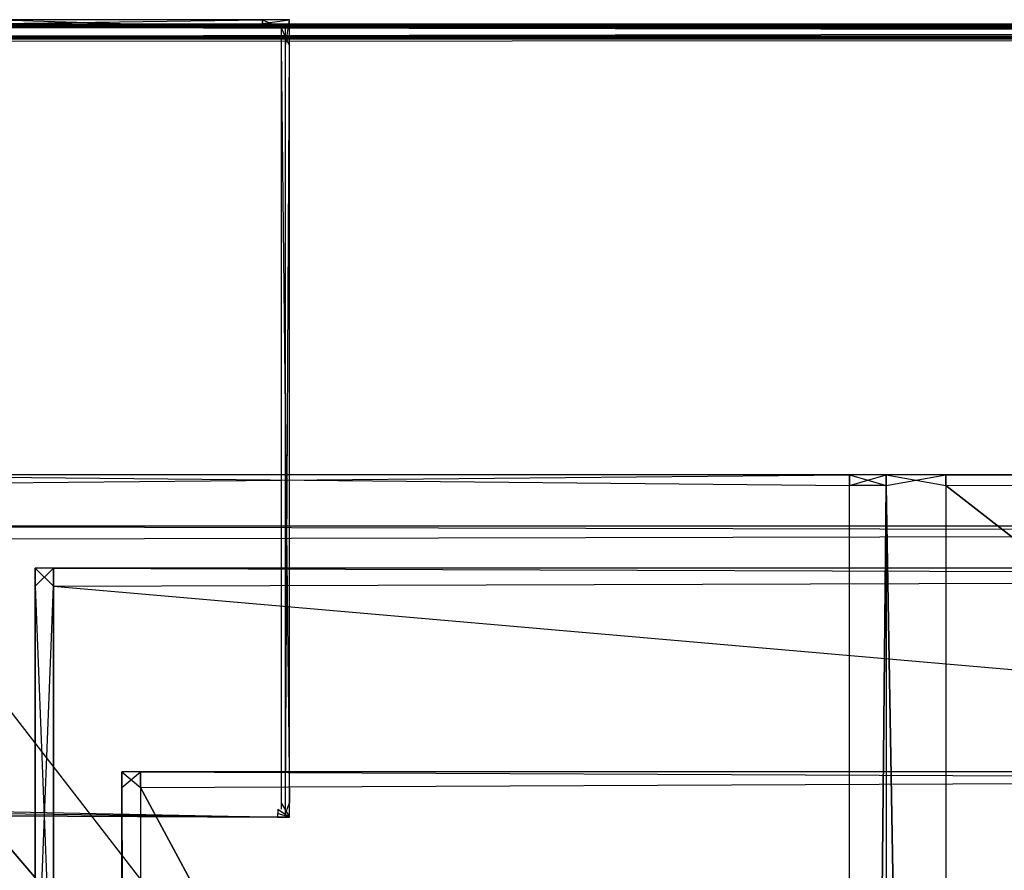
# Model space of a CAD drawing. Extents: x 0 to 0.418, y -0.27 to 0.
# Tile 50 of 97: x 0.019 to 0.053, y -0.029 to 0. Entities that reach past the tile are written whole.
import ezdxf

# ---------------------------------------------------------------- set-up
doc = ezdxf.new("R2010")
doc.units = 0
for name, color, linetype in [('L0_EMO_FKT_RE_1___REPLACEMTFORE', 7, 'CONTINUOUS'), ('L10_KORPUS2_3___REPLACEMTFOREMP', 7, 'CONTINUOUS'), ('L13_KORPUS2_0___REPLACEMTFOREMP', 7, 'CONTINUOUS'), ('L18_KORPUS1_1___REPLACEMTFOREMP', 7, 'CONTINUOUS'), ('L19_KORPUS1_0___REPLACEMTFOREMP', 7, 'CONTINUOUS'), ('L3_RUECKW_0___REPLACEMTFOREMPTY', 7, 'CONTINUOUS'), ('L6_REGALELEMENT_0___REPLACEMTFO', 7, 'CONTINUOUS')]:
    doc.layers.add(name, color=color, linetype=linetype)

msp = doc.modelspace()

# ---------------------------------------------------------------- linework, layer by layer
at = {"layer": 'L0_EMO_FKT_RE_1___REPLACEMTFORE', "color": 8}
for points, invisible_edges in [([(0.027609, 0, 0.007703), (0.018521, -0.000135, 0.007703), (0.018521, 0, 0.007703), (0.027609, 0, 0.007703)], 13), ([(0.018521, -0.000135, 0.007703), (0.027609, 0, 0.007703), (0.027609, -0.000135, 0.007703), (0.018521, -0.000135, 0.007703)], 14), ([(0.027609, -0.000284, 0.928317), (0.018521, 0, 0.928317), (0.018521, -0.000284, 0.928317), (0.027609, -0.000284, 0.928317)], 13), ([(0.018521, 0, 0.928317), (0.027609, -0.000284, 0.928317), (0.027609, 0, 0.928317), (0.018521, 0, 0.928317)], 14), ([(0.018521, 0, 0.007915), (0.027609, 0, 0.007703), (0.018521, 0, 0.007703), (0.018521, 0, 0.007915)], 13), ([(0.027609, 0, 0.007703), (0.018521, 0, 0.007915), (0.027609, 0, 0.007915), (0.027609, 0, 0.007703)], 14), ([(0.018521, 0, 0.927512), (0.027609, 0, 0.007915), (0.018521, 0, 0.007915), (0.018521, 0, 0.927512)], 13), ([(0.027609, 0, 0.007915), (0.018521, 0, 0.927512), (0.027609, 0, 0.927512), (0.027609, 0, 0.007915)], 14), ([(0.018521, 0, 0.928317), (0.027609, 0, 0.927512), (0.018521, 0, 0.927512), (0.018521, 0, 0.928317)], 13), ([(0.027609, 0, 0.927512), (0.018521, 0, 0.928317), (0.027609, 0, 0.928317), (0.027609, 0, 0.927512)], 14), ([(0.028545, 0, 0.007703), (0.027609, -0.000135, 0.007703), (0.027609, 0, 0.007703), (0.028545, 0, 0.007703)], 13), ([(0.027609, -0.000135, 0.007703), (0.028545, 0, 0.007703), (0.028409, -0.000135, 0.007703), (0.027609, -0.000135, 0.007703)], 14), ([(0.02826, -0.000284, 0.928317), (0.027609, 0, 0.928317), (0.027609, -0.000284, 0.928317), (0.02826, -0.000284, 0.928317)], 13), ([(0.027609, 0, 0.928317), (0.02826, -0.000284, 0.928317), (0.028545, 0, 0.928317), (0.027609, 0, 0.928317)], 14), ([(0.027609, 0, 0.007915), (0.028545, 0, 0.007703), (0.027609, 0, 0.007703), (0.027609, 0, 0.007915)], 13), ([(0.028545, 0, 0.007703), (0.027609, 0, 0.007915), (0.028545, 0, 0.007915), (0.028545, 0, 0.007703)], 14), ([(0.027609, 0, 0.927512), (0.028545, 0, 0.007915), (0.027609, 0, 0.007915), (0.027609, 0, 0.927512)], 13), ([(0.028545, 0, 0.007915), (0.027609, 0, 0.927512), (0.028545, 0, 0.927512), (0.028545, 0, 0.007915)], 14), ([(0.027609, 0, 0.928317), (0.028545, 0, 0.927512), (0.027609, 0, 0.927512), (0.027609, 0, 0.928317)], 13), ([(0.028545, 0, 0.927512), (0.027609, 0, 0.928317), (0.028545, 0, 0.928317), (0.028545, 0, 0.927512)], 14), ([(0.02826, -0.000284, 0.928317), (0.028545, -0.000907, 0.928317), (0.028545, 0, 0.928317), (0.02826, -0.000284, 0.928317)], 14), ([(0.028545, 0, 0.007703), (0.028409, -0.000907, 0.007703), (0.028409, -0.000135, 0.007703), (0.028545, 0, 0.007703)], 13), ([(0.028409, -0.000907, 0.007703), (0.028545, 0, 0.007703), (0.028545, -0.000907, 0.007703), (0.028409, -0.000907, 0.007703)], 14), ([(0.028545, 0, 0.007703), (0.028545, -0.000907, 0.007915), (0.028545, -0.000907, 0.007703), (0.028545, 0, 0.007703)], 13), ([(0.028545, -0.000907, 0.007915), (0.028545, 0, 0.007703), (0.028545, 0, 0.007915), (0.028545, -0.000907, 0.007915)], 14), ([(0.028545, 0, 0.007915), (0.028545, -0.000907, 0.927512), (0.028545, -0.000907, 0.007915), (0.028545, 0, 0.007915)], 13), ([(0.028545, -0.000907, 0.927512), (0.028545, 0, 0.007915), (0.028545, 0, 0.927512), (0.028545, -0.000907, 0.927512)], 14), ([(0.028545, 0, 0.927512), (0.028545, -0.000907, 0.928317), (0.028545, -0.000907, 0.927512), (0.028545, 0, 0.927512)], 13), ([(0.028545, -0.000907, 0.928317), (0.028545, 0, 0.927512), (0.028545, 0, 0.928317), (0.028545, -0.000907, 0.928317)], 14), ([(0.009278, -0.027399, 0.007703), (0.018521, -0.000135, 0.007703), (0.028133, -0.027492, 0.007703), (0.009278, -0.027399, 0.007703)], 14), ([(0.018521, -0.000284, 0.928317), (0.009446, -0.02725, 0.928317), (0.028134, -0.027343, 0.928317), (0.018521, -0.000284, 0.928317)], 14), ([(0.028133, -0.027492, 0.007703), (0.018521, -0.000135, 0.007703), (0.027609, -0.000135, 0.007703), (0.028133, -0.027492, 0.007703)], 15), ([(0.018521, -0.000284, 0.928317), (0.028134, -0.027343, 0.928317), (0.027609, -0.000284, 0.928317), (0.018521, -0.000284, 0.928317)], 15), ([(0.028133, -0.027492, 0.007703), (0.027609, -0.000135, 0.007703), (0.028409, -0.000135, 0.007703), (0.028133, -0.027492, 0.007703)], 15), ([(0.027609, -0.000284, 0.928317), (0.028134, -0.027343, 0.928317), (0.02826, -0.000284, 0.928317), (0.027609, -0.000284, 0.928317)], 15), ([(0.028133, -0.027492, 0.007703), (0.028409, -0.000135, 0.007703), (0.028409, -0.027494, 0.007703), (0.028133, -0.027492, 0.007703)], 15), ([(0.02826, -0.000284, 0.928317), (0.028134, -0.027343, 0.928317), (0.02826, -0.027344, 0.928317), (0.02826, -0.000284, 0.928317)], 15), ([(0.028545, -0.000907, 0.928317), (0.02826, -0.000284, 0.928317), (0.02826, -0.000907, 0.928317), (0.028545, -0.000907, 0.928317)], 13), ([(0.02826, -0.000284, 0.928317), (0.02826, -0.027344, 0.928317), (0.02826, -0.027129, 0.928317), (0.02826, -0.000284, 0.928317)], 15), ([(0.02826, -0.000284, 0.928317), (0.02826, -0.027129, 0.928317), (0.02826, -0.000907, 0.928317), (0.02826, -0.000284, 0.928317)], 15), ([(0.028409, -0.027494, 0.007703), (0.028409, -0.000135, 0.007703), (0.028409, -0.000907, 0.007703), (0.028409, -0.027494, 0.007703)], 15), ([(0.028545, -0.027129, 0.928317), (0.02826, -0.000907, 0.928317), (0.02826, -0.027129, 0.928317), (0.028545, -0.027129, 0.928317)], 13), ([(0.02826, -0.000907, 0.928317), (0.028545, -0.027129, 0.928317), (0.028545, -0.000907, 0.928317), (0.02826, -0.000907, 0.928317)], 14), ([(0.028545, -0.000907, 0.007703), (0.028409, -0.027129, 0.007703), (0.028409, -0.000907, 0.007703), (0.028545, -0.000907, 0.007703)], 13), ([(0.028409, -0.027129, 0.007703), (0.028545, -0.000907, 0.007703), (0.028545, -0.027129, 0.007703), (0.028409, -0.027129, 0.007703)], 14), ([(0.028409, -0.027494, 0.007703), (0.028409, -0.000907, 0.007703), (0.028409, -0.027129, 0.007703), (0.028409, -0.027494, 0.007703)], 15), ([(0.028545, -0.000907, 0.007703), (0.028545, -0.027129, 0.007915), (0.028545, -0.027129, 0.007703), (0.028545, -0.000907, 0.007703)], 13), ([(0.028545, -0.027129, 0.007915), (0.028545, -0.000907, 0.007703), (0.028545, -0.000907, 0.007915), (0.028545, -0.027129, 0.007915)], 14), ([(0.028545, -0.000907, 0.007915), (0.028545, -0.027129, 0.927512), (0.028545, -0.027129, 0.007915), (0.028545, -0.000907, 0.007915)], 13), ([(0.028545, -0.027129, 0.927512), (0.028545, -0.000907, 0.007915), (0.028545, -0.000907, 0.927512), (0.028545, -0.027129, 0.927512)], 14), ([(0.028545, -0.000907, 0.927512), (0.028545, -0.027129, 0.928317), (0.028545, -0.027129, 0.927512), (0.028545, -0.000907, 0.927512)], 13), ([(0.028545, -0.027129, 0.928317), (0.028545, -0.000907, 0.927512), (0.028545, -0.000907, 0.928317), (0.028545, -0.027129, 0.928317)], 14), ([(0.028132, -0.027627, 0.928317), (0.009446, -0.02725, 0.928317), (0.009277, -0.027534, 0.928317), (0.028132, -0.027627, 0.928317)], 13), ([(0.009446, -0.02725, 0.928317), (0.028132, -0.027627, 0.928317), (0.028134, -0.027343, 0.928317), (0.009446, -0.02725, 0.928317)], 14), ([(0.028545, -0.027629, 0.928317), (0.02826, -0.027129, 0.928317), (0.02826, -0.027344, 0.928317), (0.028545, -0.027629, 0.928317)], 13), ([(0.02826, -0.027129, 0.928317), (0.028545, -0.027629, 0.928317), (0.028545, -0.027129, 0.928317), (0.02826, -0.027129, 0.928317)], 14), ([(0.028545, -0.027129, 0.007703), (0.028409, -0.027494, 0.007703), (0.028409, -0.027129, 0.007703), (0.028545, -0.027129, 0.007703)], 13), ([(0.028409, -0.027494, 0.007703), (0.028545, -0.027129, 0.007703), (0.028545, -0.027629, 0.007703), (0.028409, -0.027494, 0.007703)], 14), ([(0.028545, -0.027129, 0.007703), (0.028545, -0.027629, 0.007915), (0.028545, -0.027629, 0.007703), (0.028545, -0.027129, 0.007703)], 13), ([(0.028545, -0.027629, 0.007915), (0.028545, -0.027129, 0.007703), (0.028545, -0.027129, 0.007915), (0.028545, -0.027629, 0.007915)], 14), ([(0.028545, -0.027129, 0.007915), (0.028545, -0.027629, 0.927512), (0.028545, -0.027629, 0.007915), (0.028545, -0.027129, 0.007915)], 13), ([(0.028545, -0.027629, 0.927512), (0.028545, -0.027129, 0.007915), (0.028545, -0.027129, 0.927512), (0.028545, -0.027629, 0.927512)], 14), ([(0.028545, -0.027129, 0.927512), (0.028545, -0.027629, 0.928317), (0.028545, -0.027629, 0.927512), (0.028545, -0.027129, 0.927512)], 13), ([(0.028545, -0.027629, 0.928317), (0.028545, -0.027129, 0.927512), (0.028545, -0.027129, 0.928317), (0.028545, -0.027629, 0.928317)], 14), ([(0.009278, -0.027399, 0.007703), (0.028132, -0.027627, 0.007703), (0.009277, -0.027534, 0.007703), (0.009278, -0.027399, 0.007703)], 13), ([(0.028132, -0.027627, 0.007915), (0.009277, -0.027534, 0.007703), (0.028132, -0.027627, 0.007703), (0.028132, -0.027627, 0.007915)], 13), ([(0.009277, -0.027534, 0.007703), (0.028132, -0.027627, 0.007915), (0.009277, -0.027534, 0.007915), (0.009277, -0.027534, 0.007703)], 14), ([(0.028132, -0.027627, 0.927512), (0.009277, -0.027534, 0.007915), (0.028132, -0.027627, 0.007915), (0.028132, -0.027627, 0.927512)], 13), ([(0.009277, -0.027534, 0.007915), (0.028132, -0.027627, 0.927512), (0.009277, -0.027534, 0.927512), (0.009277, -0.027534, 0.007915)], 14), ([(0.028132, -0.027627, 0.928317), (0.009277, -0.027534, 0.927512), (0.028132, -0.027627, 0.927512), (0.028132, -0.027627, 0.928317)], 13), ([(0.009277, -0.027534, 0.927512), (0.028132, -0.027627, 0.928317), (0.009277, -0.027534, 0.928317), (0.009277, -0.027534, 0.927512)], 14), ([(0.028132, -0.027627, 0.007703), (0.009278, -0.027399, 0.007703), (0.028133, -0.027492, 0.007703), (0.028132, -0.027627, 0.007703)], 14), ([(0.028545, -0.027629, 0.928317), (0.028134, -0.027343, 0.928317), (0.028132, -0.027627, 0.928317), (0.028545, -0.027629, 0.928317)], 13), ([(0.028133, -0.027492, 0.007703), (0.028545, -0.027629, 0.007703), (0.028132, -0.027627, 0.007703), (0.028133, -0.027492, 0.007703)], 13), ([(0.028545, -0.027629, 0.007703), (0.028133, -0.027492, 0.007703), (0.028409, -0.027494, 0.007703), (0.028545, -0.027629, 0.007703)], 14), ([(0.028134, -0.027343, 0.928317), (0.028545, -0.027629, 0.928317), (0.02826, -0.027344, 0.928317), (0.028134, -0.027343, 0.928317)], 14), ([(0.028545, -0.027629, 0.007915), (0.028132, -0.027627, 0.007703), (0.028545, -0.027629, 0.007703), (0.028545, -0.027629, 0.007915)], 13), ([(0.028132, -0.027627, 0.007703), (0.028545, -0.027629, 0.007915), (0.028132, -0.027627, 0.007915), (0.028132, -0.027627, 0.007703)], 14), ([(0.028545, -0.027629, 0.927512), (0.028132, -0.027627, 0.007915), (0.028545, -0.027629, 0.007915), (0.028545, -0.027629, 0.927512)], 13), ([(0.028132, -0.027627, 0.007915), (0.028545, -0.027629, 0.927512), (0.028132, -0.027627, 0.927512), (0.028132, -0.027627, 0.007915)], 14), ([(0.028545, -0.027629, 0.928317), (0.028132, -0.027627, 0.927512), (0.028545, -0.027629, 0.927512), (0.028545, -0.027629, 0.928317)], 13), ([(0.028132, -0.027627, 0.927512), (0.028545, -0.027629, 0.928317), (0.028132, -0.027627, 0.928317), (0.028132, -0.027627, 0.927512)], 14)]:
    msp.add_3dface(points, dxfattribs=dict(at, invisible_edges=invisible_edges))
at = {"layer": 'L10_KORPUS2_3___REPLACEMTFOREMP', "color": 250}
for points, invisible_edges in [([(0.022743, -0.026056, 0.023927), (0.023385, -0.026056, 0.007494), (0.022743, -0.026056, 0.007494), (0.022743, -0.026056, 0.023927)], 13), ([(0.023385, -0.026056, 0.007494), (0.022743, -0.026056, 0.023927), (0.023385, -0.026056, 0.023927), (0.023385, -0.026056, 0.007494)], 14), ([(0.022743, -0.0266, 0.024326), (0.022743, -0.026056, 0.023927), (0.022743, -0.0266, 0.023927), (0.022743, -0.0266, 0.024326)], 13), ([(0.022743, -0.026056, 0.023927), (0.022743, -0.0266, 0.024326), (0.022743, -0.026056, 0.024326), (0.022743, -0.026056, 0.023927)], 14), ([(0.022743, -0.0266, 0.023927), (0.022743, -0.026056, 0.007494), (0.022743, -0.0266, 0.007494), (0.022743, -0.0266, 0.023927)], 13), ([(0.022743, -0.026056, 0.007494), (0.022743, -0.0266, 0.023927), (0.022743, -0.026056, 0.023927), (0.022743, -0.026056, 0.007494)], 14), ([(0.022743, -0.026056, 0.007494), (0.023385, -0.026056, 0.00687), (0.022743, -0.026056, 0.00687), (0.022743, -0.026056, 0.007494)], 13), ([(0.023385, -0.026056, 0.00687), (0.022743, -0.026056, 0.007494), (0.023385, -0.026056, 0.007494), (0.023385, -0.026056, 0.00687)], 14), ([(0.023385, -0.026056, 0.00687), (0.022743, -0.0266, 0.00687), (0.022743, -0.026056, 0.00687), (0.023385, -0.026056, 0.00687)], 13), ([(0.022743, -0.0266, 0.00687), (0.023385, -0.026056, 0.00687), (0.023385, -0.0266, 0.00687), (0.022743, -0.0266, 0.00687)], 14), ([(0.022743, -0.026056, 0.024326), (0.023385, -0.026056, 0.023927), (0.022743, -0.026056, 0.023927), (0.022743, -0.026056, 0.024326)], 13), ([(0.023385, -0.026056, 0.023927), (0.022743, -0.026056, 0.024326), (0.023385, -0.026056, 0.024326), (0.023385, -0.026056, 0.023927)], 14), ([(0.023385, -0.0266, 0.024326), (0.022743, -0.026056, 0.024326), (0.022743, -0.0266, 0.024326), (0.023385, -0.0266, 0.024326)], 13), ([(0.022743, -0.026056, 0.024326), (0.023385, -0.0266, 0.024326), (0.023385, -0.026056, 0.024326), (0.022743, -0.026056, 0.024326)], 14), ([(0.022743, -0.026056, 0.007494), (0.022743, -0.0266, 0.00687), (0.022743, -0.0266, 0.007494), (0.022743, -0.026056, 0.007494)], 13), ([(0.022743, -0.0266, 0.00687), (0.022743, -0.026056, 0.007494), (0.022743, -0.026056, 0.00687), (0.022743, -0.0266, 0.00687)], 14), ([(0.023385, -0.026056, 0.023927), (0.143743, -0.026056, 0.007494), (0.023385, -0.026056, 0.007494), (0.023385, -0.026056, 0.023927)], 13), ([(0.143743, -0.026056, 0.007494), (0.023385, -0.026056, 0.023927), (0.143743, -0.026056, 0.023927), (0.143743, -0.026056, 0.007494)], 14), ([(0.023385, -0.026056, 0.007494), (0.143743, -0.026056, 0.00687), (0.023385, -0.026056, 0.00687), (0.023385, -0.026056, 0.007494)], 13), ([(0.143743, -0.026056, 0.00687), (0.023385, -0.026056, 0.007494), (0.143743, -0.026056, 0.007494), (0.143743, -0.026056, 0.00687)], 14), ([(0.143743, -0.0266, 0.024326), (0.023385, -0.026056, 0.024326), (0.023385, -0.0266, 0.024326), (0.143743, -0.0266, 0.024326)], 13), ([(0.023385, -0.026056, 0.024326), (0.143743, -0.0266, 0.024326), (0.143743, -0.026056, 0.024326), (0.023385, -0.026056, 0.024326)], 14), ([(0.023385, -0.026056, 0.024326), (0.143743, -0.026056, 0.023927), (0.023385, -0.026056, 0.023927), (0.023385, -0.026056, 0.024326)], 13), ([(0.143743, -0.026056, 0.023927), (0.023385, -0.026056, 0.024326), (0.143743, -0.026056, 0.024326), (0.143743, -0.026056, 0.023927)], 14), ([(0.143743, -0.026056, 0.00687), (0.023385, -0.0266, 0.00687), (0.023385, -0.026056, 0.00687), (0.143743, -0.026056, 0.00687)], 13), ([(0.023385, -0.0266, 0.00687), (0.143743, -0.026056, 0.00687), (0.143743, -0.0266, 0.00687), (0.023385, -0.0266, 0.00687)], 14), ([(0.022743, -0.249441, 0.024326), (0.022743, -0.0266, 0.023927), (0.022743, -0.249441, 0.023927), (0.022743, -0.249441, 0.024326)], 13), ([(0.022743, -0.0266, 0.023927), (0.022743, -0.249441, 0.024326), (0.022743, -0.0266, 0.024326), (0.022743, -0.0266, 0.023927)], 14), ([(0.022743, -0.249441, 0.023927), (0.022743, -0.0266, 0.007494), (0.022743, -0.249441, 0.007494), (0.022743, -0.249441, 0.023927)], 13), ([(0.022743, -0.0266, 0.007494), (0.022743, -0.249441, 0.023927), (0.022743, -0.0266, 0.023927), (0.022743, -0.0266, 0.007494)], 14), ([(0.022743, -0.0266, 0.007494), (0.022743, -0.249441, 0.00687), (0.022743, -0.249441, 0.007494), (0.022743, -0.0266, 0.007494)], 13), ([(0.022743, -0.249441, 0.00687), (0.022743, -0.0266, 0.007494), (0.022743, -0.0266, 0.00687), (0.022743, -0.249441, 0.00687)], 14), ([(0.023385, -0.249441, 0.024326), (0.022743, -0.0266, 0.024326), (0.022743, -0.249441, 0.024326), (0.023385, -0.249441, 0.024326)], 13), ([(0.022743, -0.0266, 0.024326), (0.023385, -0.249441, 0.024326), (0.023385, -0.0266, 0.024326), (0.022743, -0.0266, 0.024326)], 14), ([(0.022743, -0.0266, 0.00687), (0.023385, -0.249441, 0.00687), (0.022743, -0.249441, 0.00687), (0.022743, -0.0266, 0.00687)], 13), ([(0.023385, -0.249441, 0.00687), (0.022743, -0.0266, 0.00687), (0.023385, -0.0266, 0.00687), (0.023385, -0.249441, 0.00687)], 14), ([(0.023385, -0.0266, 0.00687), (0.143743, -0.249441, 0.00687), (0.023385, -0.249441, 0.00687), (0.023385, -0.0266, 0.00687)], 13), ([(0.143743, -0.249441, 0.00687), (0.023385, -0.0266, 0.00687), (0.143743, -0.0266, 0.00687), (0.143743, -0.249441, 0.00687)], 14), ([(0.143743, -0.249441, 0.024326), (0.023385, -0.0266, 0.024326), (0.023385, -0.249441, 0.024326), (0.143743, -0.249441, 0.024326)], 13), ([(0.023385, -0.0266, 0.024326), (0.143743, -0.249441, 0.024326), (0.143743, -0.0266, 0.024326), (0.023385, -0.0266, 0.024326)], 14)]:
    msp.add_3dface(points, dxfattribs=dict(at, invisible_edges=invisible_edges))
at = {"layer": 'L13_KORPUS2_0___REPLACEMTFOREMP', "color": 250}
for points, invisible_edges in [([(0.209, -0.018003, 0.588239), (0.00966, -0.017547, 0.588239), (0.00966, -0.018003, 0.588239), (0.209, -0.018003, 0.588239)], 13), ([(0.00966, -0.017547, 0.588239), (0.209, -0.018003, 0.588239), (0.209, -0.017547, 0.588239), (0.00966, -0.017547, 0.588239)], 14), ([(0.00966, -0.017547, 0.573092), (0.209, -0.017547, 0.572863), (0.00966, -0.017547, 0.572863), (0.00966, -0.017547, 0.573092)], 13), ([(0.209, -0.017547, 0.572863), (0.00966, -0.017547, 0.573092), (0.209, -0.017547, 0.573092), (0.209, -0.017547, 0.572863)], 14), ([(0.00966, -0.017547, 0.588093), (0.209, -0.017547, 0.573092), (0.00966, -0.017547, 0.573092), (0.00966, -0.017547, 0.588093)], 13), ([(0.209, -0.017547, 0.573092), (0.00966, -0.017547, 0.588093), (0.209, -0.017547, 0.588093), (0.209, -0.017547, 0.573092)], 14), ([(0.00966, -0.017547, 0.588239), (0.209, -0.017547, 0.588093), (0.00966, -0.017547, 0.588093), (0.00966, -0.017547, 0.588239)], 13), ([(0.209, -0.017547, 0.588093), (0.00966, -0.017547, 0.588239), (0.209, -0.017547, 0.588239), (0.209, -0.017547, 0.588093)], 14), ([(0.209, -0.017547, 0.572863), (0.00966, -0.018003, 0.572863), (0.00966, -0.017547, 0.572863), (0.209, -0.017547, 0.572863)], 13), ([(0.00966, -0.018003, 0.572863), (0.209, -0.017547, 0.572863), (0.209, -0.018003, 0.572863), (0.00966, -0.018003, 0.572863)], 14), ([(0.209, -0.249663, 0.588239), (0.00966, -0.018003, 0.588239), (0.00966, -0.249663, 0.588239), (0.209, -0.249663, 0.588239)], 13), ([(0.00966, -0.018003, 0.588239), (0.209, -0.249663, 0.588239), (0.209, -0.018003, 0.588239), (0.00966, -0.018003, 0.588239)], 14), ([(0.00966, -0.018003, 0.572863), (0.209, -0.249663, 0.572863), (0.00966, -0.249663, 0.572863), (0.00966, -0.018003, 0.572863)], 13), ([(0.209, -0.249663, 0.572863), (0.00966, -0.018003, 0.572863), (0.209, -0.018003, 0.572863), (0.209, -0.249663, 0.572863)], 14)]:
    msp.add_3dface(points, dxfattribs=dict(at, invisible_edges=invisible_edges))
at = {"layer": 'L18_KORPUS1_1___REPLACEMTFOREMP', "color": 8}
for points, invisible_edges in [([(0.000703, -0.000155, 0.928806), (0.209, -0.000254, 0.928707), (0.000744, -0.000254, 0.928707), (0.000703, -0.000155, 0.928806)], 13), ([(0.209, -0.000254, 0.928707), (0.000703, -0.000155, 0.928806), (0.209, -0.000155, 0.928806), (0.209, -0.000254, 0.928707)], 14), ([(0.000703, -0.000155, 0.928978), (0.209, -0.000155, 0.935434), (0.209, -0.000155, 0.928978), (0.000703, -0.000155, 0.928978)], 13), ([(0.209, -0.000155, 0.935434), (0.000703, -0.000155, 0.928978), (0.000703, -0.000155, 0.935434), (0.209, -0.000155, 0.935434)], 14), ([(0.000703, -0.000155, 0.928806), (0.209, -0.000155, 0.928978), (0.209, -0.000155, 0.928806), (0.000703, -0.000155, 0.928806)], 13), ([(0.209, -0.000155, 0.928978), (0.000703, -0.000155, 0.928806), (0.000703, -0.000155, 0.928978), (0.209, -0.000155, 0.928978)], 14), ([(0.000729, -0.000219, 0.935564), (0.209, -0.000155, 0.9355), (0.000703, -0.000155, 0.9355), (0.000729, -0.000219, 0.935564)], 13), ([(0.000703, -0.000155, 0.935434), (0.209, -0.000155, 0.9355), (0.209, -0.000155, 0.935434), (0.000703, -0.000155, 0.935434)], 13), ([(0.209, -0.000155, 0.9355), (0.000703, -0.000155, 0.935434), (0.000703, -0.000155, 0.9355), (0.209, -0.000155, 0.9355)], 14), ([(0.209, -0.000155, 0.9355), (0.000729, -0.000219, 0.935564), (0.209, -0.000219, 0.935564), (0.209, -0.000155, 0.9355)], 14), ([(0.000729, -0.000219, 0.935564), (0.209, -0.000575, 0.93592), (0.209, -0.000219, 0.935564), (0.000729, -0.000219, 0.935564)], 13), ([(0.209, -0.000575, 0.93592), (0.000729, -0.000219, 0.935564), (0.000877, -0.000575, 0.93592), (0.209, -0.000575, 0.93592)], 14), ([(0.000744, -0.000254, 0.928707), (0.209, -0.000598, 0.928363), (0.000886, -0.000598, 0.928363), (0.000744, -0.000254, 0.928707)], 13), ([(0.209, -0.000598, 0.928363), (0.000744, -0.000254, 0.928707), (0.209, -0.000254, 0.928707), (0.209, -0.000598, 0.928363)], 14), ([(0.00091, -0.000654, 0.936), (0.209, -0.000575, 0.93592), (0.000877, -0.000575, 0.93592), (0.00091, -0.000654, 0.936)], 13), ([(0.000886, -0.000598, 0.928363), (0.209, -0.000654, 0.928306), (0.00091, -0.000654, 0.928306), (0.000886, -0.000598, 0.928363)], 13), ([(0.209, -0.000654, 0.928306), (0.000886, -0.000598, 0.928363), (0.209, -0.000598, 0.928363), (0.209, -0.000654, 0.928306)], 14), ([(0.209, -0.000575, 0.93592), (0.00091, -0.000654, 0.936), (0.209, -0.000654, 0.936), (0.209, -0.000575, 0.93592)], 14), ([(0.209, -0.000749, 0.936), (0.00091, -0.000654, 0.936), (0.00091, -0.000749, 0.936), (0.209, -0.000749, 0.936)], 13), ([(0.00091, -0.000654, 0.936), (0.209, -0.000749, 0.936), (0.209, -0.000654, 0.936), (0.00091, -0.000654, 0.936)], 14), ([(0.209, -0.000654, 0.928306), (0.00091, -0.00075, 0.928306), (0.00091, -0.000654, 0.928306), (0.209, -0.000654, 0.928306)], 13), ([(0.00091, -0.00075, 0.928306), (0.209, -0.000654, 0.928306), (0.209, -0.00075, 0.928306), (0.00091, -0.00075, 0.928306)], 14), ([(0.00091, -0.000749, 0.936), (0.000906, -0.269344, 0.936), (0.209, -0.269344, 0.936), (0.00091, -0.000749, 0.936)], 15), ([(0.000906, -0.269343, 0.928306), (0.00091, -0.00075, 0.928306), (0.209, -0.269343, 0.928306), (0.000906, -0.269343, 0.928306)], 15), ([(0.00091, -0.000749, 0.936), (0.209, -0.269344, 0.936), (0.209, -0.000749, 0.936), (0.00091, -0.000749, 0.936)], 15), ([(0.209, -0.269343, 0.928306), (0.00091, -0.00075, 0.928306), (0.209, -0.00075, 0.928306), (0.209, -0.269343, 0.928306)], 10)]:
    msp.add_3dface(points, dxfattribs=dict(at, invisible_edges=invisible_edges))
at = {"layer": 'L19_KORPUS1_0___REPLACEMTFOREMP', "color": 8}
for points, invisible_edges in [([(0.000744, -0.000254, 0.007293), (0.209, -0.000155, 0.007194), (0.000703, -0.000155, 0.007194), (0.000744, -0.000254, 0.007293)], 13), ([(0.000703, -0.000155, 0.007022), (0.209, -0.000155, 0.000566), (0.000703, -0.000155, 0.000566), (0.000703, -0.000155, 0.007022)], 13), ([(0.209, -0.000155, 0.000566), (0.000703, -0.000155, 0.007022), (0.209, -0.000155, 0.007022), (0.209, -0.000155, 0.000566)], 14), ([(0.000703, -0.000155, 0.007194), (0.209, -0.000155, 0.007022), (0.000703, -0.000155, 0.007022), (0.000703, -0.000155, 0.007194)], 13), ([(0.209, -0.000155, 0.007022), (0.000703, -0.000155, 0.007194), (0.209, -0.000155, 0.007194), (0.209, -0.000155, 0.007022)], 14), ([(0.209, -0.000155, 0.0005), (0.000729, -0.000219, 0.000436), (0.000703, -0.000155, 0.0005), (0.209, -0.000155, 0.0005)], 13), ([(0.000703, -0.000155, 0.000566), (0.209, -0.000155, 0.0005), (0.000703, -0.000155, 0.0005), (0.000703, -0.000155, 0.000566)], 13), ([(0.209, -0.000155, 0.0005), (0.000703, -0.000155, 0.000566), (0.209, -0.000155, 0.000566), (0.209, -0.000155, 0.0005)], 14), ([(0.000729, -0.000219, 0.000436), (0.209, -0.000155, 0.0005), (0.209, -0.000219, 0.000436), (0.000729, -0.000219, 0.000436)], 14), ([(0.000729, -0.000219, 0.000436), (0.209, -0.000575, 0.00008), (0.000877, -0.000575, 0.00008), (0.000729, -0.000219, 0.000436)], 13), ([(0.209, -0.000575, 0.00008), (0.000729, -0.000219, 0.000436), (0.209, -0.000219, 0.000436), (0.209, -0.000575, 0.00008)], 14), ([(0.209, -0.000155, 0.007194), (0.000744, -0.000254, 0.007293), (0.209, -0.000254, 0.007293), (0.209, -0.000155, 0.007194)], 14), ([(0.000886, -0.000598, 0.007637), (0.209, -0.000254, 0.007293), (0.000744, -0.000254, 0.007293), (0.000886, -0.000598, 0.007637)], 13), ([(0.209, -0.000254, 0.007293), (0.000886, -0.000598, 0.007637), (0.209, -0.000598, 0.007637), (0.209, -0.000254, 0.007293)], 14), ([(0.000877, -0.000575, 0.00008), (0.209, -0.000654), (0.00091, -0.000654), (0.000877, -0.000575, 0.00008)], 13), ([(0.209, -0.000654), (0.000877, -0.000575, 0.00008), (0.209, -0.000575, 0.00008), (0.209, -0.000654)], 14), ([(0.00091, -0.000654, 0.007694), (0.209, -0.000598, 0.007637), (0.000886, -0.000598, 0.007637), (0.00091, -0.000654, 0.007694)], 13), ([(0.209, -0.000598, 0.007637), (0.00091, -0.000654, 0.007694), (0.209, -0.000654, 0.007694), (0.209, -0.000598, 0.007637)], 14), ([(0.209, -0.000654), (0.00091, -0.000749), (0.00091, -0.000654), (0.209, -0.000654)], 13), ([(0.00091, -0.000749), (0.209, -0.000654), (0.209, -0.000749), (0.00091, -0.000749)], 14), ([(0.209, -0.00075, 0.007694), (0.00091, -0.000654, 0.007694), (0.00091, -0.00075, 0.007694), (0.209, -0.00075, 0.007694)], 13), ([(0.00091, -0.000654, 0.007694), (0.209, -0.00075, 0.007694), (0.209, -0.000654, 0.007694), (0.00091, -0.000654, 0.007694)], 14), ([(0.000906, -0.269344), (0.00091, -0.000749), (0.209, -0.269344), (0.000906, -0.269344)], 15), ([(0.00091, -0.00075, 0.007694), (0.000906, -0.269343, 0.007694), (0.209, -0.269343, 0.007694), (0.00091, -0.00075, 0.007694)], 15), ([(0.209, -0.269344), (0.00091, -0.000749), (0.209, -0.000749), (0.209, -0.269344)], 10), ([(0.00091, -0.00075, 0.007694), (0.209, -0.269343, 0.007694), (0.209, -0.00075, 0.007694), (0.00091, -0.00075, 0.007694)], 15)]:
    msp.add_3dface(points, dxfattribs=dict(at, invisible_edges=invisible_edges))
at = {"layer": 'L3_RUECKW_0___REPLACEMTFOREMPTY', "color": 250}
for points, invisible_edges in [([(0.020376, -0.019002, 0.007529), (0.019734, -0.019625, 0.007529), (0.019734, -0.019002, 0.007529), (0.020376, -0.019002, 0.007529)], 13), ([(0.019734, -0.019625, 0.007529), (0.020376, -0.019002, 0.007529), (0.020376, -0.019625, 0.007529), (0.019734, -0.019625, 0.007529)], 14), ([(0.020376, -0.019625, 0.582106), (0.019734, -0.019002, 0.582106), (0.019734, -0.019625, 0.582106), (0.020376, -0.019625, 0.582106)], 13), ([(0.019734, -0.019002, 0.582106), (0.020376, -0.019625, 0.582106), (0.020376, -0.019002, 0.582106), (0.019734, -0.019002, 0.582106)], 14), ([(0.019734, -0.019002, 0.582106), (0.020376, -0.019002, 0.581743), (0.019734, -0.019002, 0.581743), (0.019734, -0.019002, 0.582106)], 13), ([(0.020376, -0.019002, 0.581743), (0.019734, -0.019002, 0.582106), (0.020376, -0.019002, 0.582106), (0.020376, -0.019002, 0.581743)], 14), ([(0.019734, -0.019002, 0.582106), (0.019734, -0.019625, 0.581743), (0.019734, -0.019625, 0.582106), (0.019734, -0.019002, 0.582106)], 13), ([(0.019734, -0.019625, 0.581743), (0.019734, -0.019002, 0.582106), (0.019734, -0.019002, 0.581743), (0.019734, -0.019625, 0.581743)], 14), ([(0.019734, -0.019002, 0.581743), (0.019734, -0.019625, 0.008073), (0.019734, -0.019625, 0.581743), (0.019734, -0.019002, 0.581743)], 13), ([(0.019734, -0.019625, 0.008073), (0.019734, -0.019002, 0.581743), (0.019734, -0.019002, 0.008073), (0.019734, -0.019625, 0.008073)], 14), ([(0.019734, -0.019002, 0.581743), (0.020376, -0.019002, 0.008073), (0.019734, -0.019002, 0.008073), (0.019734, -0.019002, 0.581743)], 13), ([(0.020376, -0.019002, 0.008073), (0.019734, -0.019002, 0.581743), (0.020376, -0.019002, 0.581743), (0.020376, -0.019002, 0.008073)], 14), ([(0.019734, -0.019002, 0.008073), (0.020376, -0.019002, 0.007529), (0.019734, -0.019002, 0.007529), (0.019734, -0.019002, 0.008073)], 13), ([(0.020376, -0.019002, 0.007529), (0.019734, -0.019002, 0.008073), (0.020376, -0.019002, 0.008073), (0.020376, -0.019002, 0.007529)], 14), ([(0.019734, -0.019002, 0.008073), (0.019734, -0.019625, 0.007529), (0.019734, -0.019625, 0.008073), (0.019734, -0.019002, 0.008073)], 13), ([(0.019734, -0.019625, 0.007529), (0.019734, -0.019002, 0.008073), (0.019734, -0.019002, 0.007529), (0.019734, -0.019625, 0.007529)], 14), ([(0.209, -0.019625, 0.582106), (0.020376, -0.019002, 0.582106), (0.020376, -0.019625, 0.582106), (0.209, -0.019625, 0.582106)], 13), ([(0.020376, -0.019002, 0.582106), (0.209, -0.019625, 0.582106), (0.209, -0.019002, 0.582106), (0.020376, -0.019002, 0.582106)], 14), ([(0.209, -0.019002, 0.007529), (0.020376, -0.019625, 0.007529), (0.020376, -0.019002, 0.007529), (0.209, -0.019002, 0.007529)], 13), ([(0.020376, -0.019625, 0.007529), (0.209, -0.019002, 0.007529), (0.209, -0.019625, 0.007529), (0.020376, -0.019625, 0.007529)], 14), ([(0.020376, -0.019002, 0.582106), (0.209, -0.019002, 0.581743), (0.020376, -0.019002, 0.581743), (0.020376, -0.019002, 0.582106)], 13), ([(0.209, -0.019002, 0.581743), (0.020376, -0.019002, 0.582106), (0.209, -0.019002, 0.582106), (0.209, -0.019002, 0.581743)], 14), ([(0.020376, -0.019002, 0.581743), (0.209, -0.019002, 0.008073), (0.020376, -0.019002, 0.008073), (0.020376, -0.019002, 0.581743)], 13), ([(0.209, -0.019002, 0.008073), (0.020376, -0.019002, 0.581743), (0.209, -0.019002, 0.581743), (0.209, -0.019002, 0.008073)], 14), ([(0.020376, -0.019002, 0.008073), (0.209, -0.019002, 0.007529), (0.020376, -0.019002, 0.007529), (0.020376, -0.019002, 0.008073)], 13), ([(0.209, -0.019002, 0.007529), (0.020376, -0.019002, 0.008073), (0.209, -0.019002, 0.008073), (0.209, -0.019002, 0.007529)], 14), ([(0.020376, -0.019625, 0.007529), (0.019734, -0.036045, 0.007529), (0.019734, -0.019625, 0.007529), (0.020376, -0.019625, 0.007529)], 13), ([(0.019734, -0.036045, 0.007529), (0.020376, -0.019625, 0.007529), (0.020376, -0.036045, 0.007529), (0.019734, -0.036045, 0.007529)], 14), ([(0.020376, -0.036045, 0.582106), (0.019734, -0.019625, 0.582106), (0.019734, -0.036045, 0.582106), (0.020376, -0.036045, 0.582106)], 13), ([(0.019734, -0.019625, 0.582106), (0.020376, -0.036045, 0.582106), (0.020376, -0.019625, 0.582106), (0.019734, -0.019625, 0.582106)], 14), ([(0.019734, -0.019625, 0.008073), (0.019734, -0.036045, 0.007529), (0.019734, -0.036045, 0.008073), (0.019734, -0.019625, 0.008073)], 13), ([(0.019734, -0.036045, 0.007529), (0.019734, -0.019625, 0.008073), (0.019734, -0.019625, 0.007529), (0.019734, -0.036045, 0.007529)], 14), ([(0.019734, -0.019625, 0.581743), (0.019734, -0.036045, 0.008073), (0.019734, -0.036045, 0.581743), (0.019734, -0.019625, 0.581743)], 13), ([(0.019734, -0.036045, 0.008073), (0.019734, -0.019625, 0.581743), (0.019734, -0.019625, 0.008073), (0.019734, -0.036045, 0.008073)], 14), ([(0.019734, -0.019625, 0.582106), (0.019734, -0.036045, 0.581743), (0.019734, -0.036045, 0.582106), (0.019734, -0.019625, 0.582106)], 13), ([(0.019734, -0.036045, 0.581743), (0.019734, -0.019625, 0.582106), (0.019734, -0.019625, 0.581743), (0.019734, -0.036045, 0.581743)], 14), ([(0.209, -0.036045, 0.582106), (0.020376, -0.019625, 0.582106), (0.020376, -0.036045, 0.582106), (0.209, -0.036045, 0.582106)], 13), ([(0.020376, -0.019625, 0.582106), (0.209, -0.036045, 0.582106), (0.209, -0.019625, 0.582106), (0.020376, -0.019625, 0.582106)], 14), ([(0.209, -0.019625, 0.007529), (0.020376, -0.036045, 0.007529), (0.020376, -0.019625, 0.007529), (0.209, -0.019625, 0.007529)], 13), ([(0.020376, -0.036045, 0.007529), (0.209, -0.019625, 0.007529), (0.209, -0.036045, 0.007529), (0.020376, -0.036045, 0.007529)], 14)]:
    msp.add_3dface(points, dxfattribs=dict(at, invisible_edges=invisible_edges))
at = {"layer": 'L6_REGALELEMENT_0___REPLACEMTFO', "color": 40}
for points, invisible_edges in [([(0.047932, -0.015765, 0.58825), (0.009553, -0.016133, 0.58825), (0.009553, -0.015765, 0.58825), (0.047932, -0.015765, 0.58825)], 13), ([(0.009553, -0.016133, 0.58825), (0.047932, -0.015765, 0.58825), (0.047932, -0.016133, 0.58825), (0.009553, -0.016133, 0.58825)], 14), ([(0.009553, -0.015765, 0.588606), (0.047932, -0.015765, 0.58825), (0.009553, -0.015765, 0.58825), (0.009553, -0.015765, 0.588606)], 13), ([(0.047932, -0.015765, 0.58825), (0.009553, -0.015765, 0.588606), (0.047932, -0.015765, 0.588606), (0.047932, -0.015765, 0.58825)], 14), ([(0.009553, -0.015765, 0.927976), (0.047932, -0.015765, 0.588606), (0.009553, -0.015765, 0.588606), (0.009553, -0.015765, 0.927976)], 13), ([(0.047932, -0.015765, 0.588606), (0.009553, -0.015765, 0.927976), (0.047932, -0.015765, 0.927976), (0.047932, -0.015765, 0.588606)], 14), ([(0.009553, -0.015765, 0.928212), (0.047932, -0.015765, 0.927976), (0.009553, -0.015765, 0.927976), (0.009553, -0.015765, 0.928212)], 13), ([(0.047932, -0.015765, 0.927976), (0.009553, -0.015765, 0.928212), (0.047932, -0.015765, 0.928212), (0.047932, -0.015765, 0.927976)], 14), ([(0.047932, -0.016133, 0.928212), (0.009553, -0.015765, 0.928212), (0.009553, -0.016133, 0.928212), (0.047932, -0.016133, 0.928212)], 13), ([(0.009553, -0.015765, 0.928212), (0.047932, -0.016133, 0.928212), (0.047932, -0.015765, 0.928212), (0.009553, -0.015765, 0.928212)], 14), ([(0.049209, -0.016133, 0.928212), (0.047932, -0.015765, 0.928212), (0.047932, -0.016133, 0.928212), (0.049209, -0.016133, 0.928212)], 13), ([(0.047932, -0.015765, 0.928212), (0.049209, -0.016133, 0.928212), (0.049209, -0.015765, 0.928212), (0.047932, -0.015765, 0.928212)], 14), ([(0.047932, -0.015765, 0.928212), (0.049209, -0.015765, 0.927976), (0.047932, -0.015765, 0.927976), (0.047932, -0.015765, 0.928212)], 13), ([(0.049209, -0.015765, 0.927976), (0.047932, -0.015765, 0.928212), (0.049209, -0.015765, 0.928212), (0.049209, -0.015765, 0.927976)], 14), ([(0.047932, -0.015765, 0.927976), (0.049209, -0.015765, 0.588606), (0.047932, -0.015765, 0.588606), (0.047932, -0.015765, 0.927976)], 13), ([(0.049209, -0.015765, 0.588606), (0.047932, -0.015765, 0.927976), (0.049209, -0.015765, 0.927976), (0.049209, -0.015765, 0.588606)], 14), ([(0.047932, -0.015765, 0.588606), (0.049209, -0.015765, 0.58825), (0.047932, -0.015765, 0.58825), (0.047932, -0.015765, 0.588606)], 13), ([(0.049209, -0.015765, 0.58825), (0.047932, -0.015765, 0.588606), (0.049209, -0.015765, 0.588606), (0.049209, -0.015765, 0.58825)], 14), ([(0.049209, -0.015765, 0.58825), (0.047932, -0.016133, 0.58825), (0.047932, -0.015765, 0.58825), (0.049209, -0.015765, 0.58825)], 13), ([(0.047932, -0.016133, 0.58825), (0.049209, -0.015765, 0.58825), (0.049209, -0.016133, 0.58825), (0.047932, -0.016133, 0.58825)], 14), ([(0.049209, -0.015765, 0.928212), (0.051265, -0.015765, 0.927976), (0.049209, -0.015765, 0.927976), (0.049209, -0.015765, 0.928212)], 13), ([(0.051265, -0.015765, 0.927976), (0.049209, -0.015765, 0.928212), (0.051265, -0.015765, 0.928212), (0.051265, -0.015765, 0.927976)], 14), ([(0.049209, -0.015765, 0.927976), (0.051265, -0.015765, 0.588606), (0.049209, -0.015765, 0.588606), (0.049209, -0.015765, 0.927976)], 13), ([(0.051265, -0.015765, 0.588606), (0.049209, -0.015765, 0.927976), (0.051265, -0.015765, 0.927976), (0.051265, -0.015765, 0.588606)], 14), ([(0.049209, -0.015765, 0.588606), (0.051265, -0.015765, 0.58825), (0.049209, -0.015765, 0.58825), (0.049209, -0.015765, 0.588606)], 13), ([(0.051265, -0.015765, 0.58825), (0.049209, -0.015765, 0.588606), (0.051265, -0.015765, 0.588606), (0.051265, -0.015765, 0.58825)], 14), ([(0.051265, -0.015765, 0.58825), (0.049209, -0.016133, 0.58825), (0.049209, -0.015765, 0.58825), (0.051265, -0.015765, 0.58825)], 13), ([(0.049209, -0.016133, 0.58825), (0.051265, -0.015765, 0.58825), (0.051265, -0.016133, 0.58825), (0.049209, -0.016133, 0.58825)], 14), ([(0.051265, -0.016133, 0.928212), (0.049209, -0.015765, 0.928212), (0.049209, -0.016133, 0.928212), (0.051265, -0.016133, 0.928212)], 13), ([(0.049209, -0.015765, 0.928212), (0.051265, -0.016133, 0.928212), (0.051265, -0.015765, 0.928212), (0.049209, -0.015765, 0.928212)], 14), ([(0.209, -0.016133, 0.928212), (0.051265, -0.015765, 0.928212), (0.051265, -0.016133, 0.928212), (0.209, -0.016133, 0.928212)], 13), ([(0.051265, -0.015765, 0.928212), (0.209, -0.016133, 0.928212), (0.209, -0.015765, 0.928212), (0.051265, -0.015765, 0.928212)], 14), ([(0.209, -0.015765, 0.58825), (0.051265, -0.016133, 0.58825), (0.051265, -0.015765, 0.58825), (0.209, -0.015765, 0.58825)], 13), ([(0.051265, -0.016133, 0.58825), (0.209, -0.015765, 0.58825), (0.209, -0.016133, 0.58825), (0.051265, -0.016133, 0.58825)], 14), ([(0.051265, -0.015765, 0.588606), (0.209, -0.015765, 0.58825), (0.051265, -0.015765, 0.58825), (0.051265, -0.015765, 0.588606)], 13), ([(0.209, -0.015765, 0.58825), (0.051265, -0.015765, 0.588606), (0.209, -0.015765, 0.588606), (0.209, -0.015765, 0.58825)], 14), ([(0.051265, -0.015765, 0.927976), (0.209, -0.015765, 0.588606), (0.051265, -0.015765, 0.588606), (0.051265, -0.015765, 0.927976)], 13), ([(0.209, -0.015765, 0.588606), (0.051265, -0.015765, 0.927976), (0.209, -0.015765, 0.927976), (0.209, -0.015765, 0.588606)], 14), ([(0.051265, -0.015765, 0.928212), (0.209, -0.015765, 0.927976), (0.051265, -0.015765, 0.927976), (0.051265, -0.015765, 0.928212)], 13), ([(0.209, -0.015765, 0.927976), (0.051265, -0.015765, 0.928212), (0.209, -0.015765, 0.928212), (0.209, -0.015765, 0.927976)], 14), ([(0.009553, -0.016133, 0.58825), (0.047932, -0.138817, 0.58825), (0.009553, -0.138817, 0.58825), (0.009553, -0.016133, 0.58825)], 13), ([(0.047932, -0.138817, 0.58825), (0.009553, -0.016133, 0.58825), (0.047932, -0.016133, 0.58825), (0.047932, -0.138817, 0.58825)], 14), ([(0.047932, -0.138748, 0.928212), (0.009553, -0.016133, 0.928212), (0.009553, -0.138817, 0.928212), (0.047932, -0.138748, 0.928212)], 13), ([(0.009553, -0.016133, 0.928212), (0.047932, -0.138748, 0.928212), (0.047932, -0.016133, 0.928212), (0.009553, -0.016133, 0.928212)], 14), ([(0.047932, -0.138748, 0.928212), (0.049209, -0.016133, 0.928212), (0.047932, -0.016133, 0.928212), (0.047932, -0.138748, 0.928212)], 13), ([(0.049209, -0.016133, 0.928212), (0.047932, -0.138748, 0.928212), (0.049209, -0.138745, 0.928212), (0.049209, -0.016133, 0.928212)], 14), ([(0.049209, -0.016133, 0.58825), (0.047932, -0.138817, 0.58825), (0.047932, -0.016133, 0.58825), (0.049209, -0.016133, 0.58825)], 13), ([(0.047932, -0.138817, 0.58825), (0.049209, -0.016133, 0.58825), (0.049209, -0.138817, 0.58825), (0.047932, -0.138817, 0.58825)], 14), ([(0.051265, -0.138745, 0.928212), (0.049209, -0.016133, 0.928212), (0.049209, -0.138745, 0.928212), (0.051265, -0.138745, 0.928212)], 13), ([(0.049209, -0.016133, 0.928212), (0.051265, -0.138745, 0.928212), (0.051265, -0.016133, 0.928212), (0.049209, -0.016133, 0.928212)], 14), ([(0.049209, -0.016133, 0.58825), (0.051265, -0.138817, 0.58825), (0.049209, -0.138817, 0.58825), (0.049209, -0.016133, 0.58825)], 13), ([(0.051265, -0.138817, 0.58825), (0.049209, -0.016133, 0.58825), (0.051265, -0.016133, 0.58825), (0.051265, -0.138817, 0.58825)], 14), ([(0.051265, -0.016133, 0.58825), (0.209, -0.138817, 0.58825), (0.051265, -0.138817, 0.58825), (0.051265, -0.016133, 0.58825)], 13), ([(0.209, -0.138817, 0.58825), (0.051265, -0.016133, 0.58825), (0.209, -0.016133, 0.58825), (0.209, -0.138817, 0.58825)], 14), ([(0.209, -0.138745, 0.928212), (0.051265, -0.016133, 0.928212), (0.051265, -0.138745, 0.928212), (0.209, -0.138745, 0.928212)], 13), ([(0.051265, -0.016133, 0.928212), (0.209, -0.138745, 0.928212), (0.209, -0.016133, 0.928212), (0.051265, -0.016133, 0.928212)], 14)]:
    msp.add_3dface(points, dxfattribs=dict(at, invisible_edges=invisible_edges))

doc.saveas('drawing.dxf')
